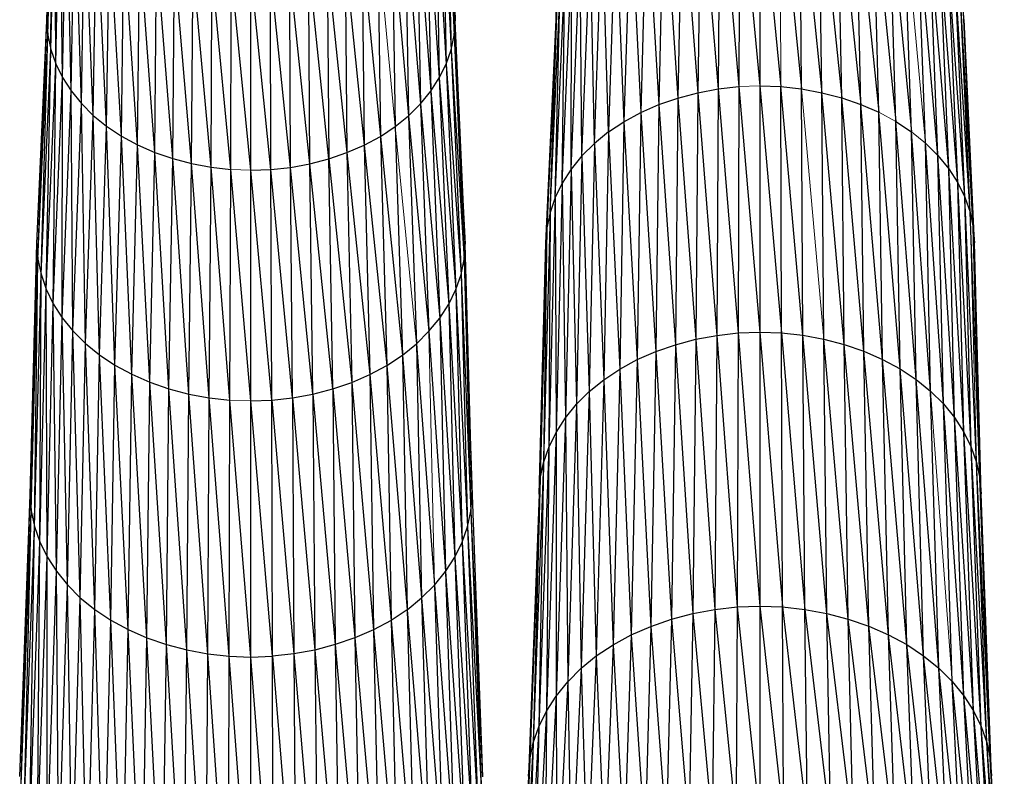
# Paper-space layout '_Bottom' of a CAD drawing. Header units: millimetres. Extents: x 0 to 1300, y 1 to 464.
# Tile 41 of 52: x 943 to 1012, y 252 to 305. Entities that reach past the tile are written whole.
import ezdxf

# ---------------------------------------------------------------- set-up
doc = ezdxf.new("R2010")
doc.units = ezdxf.units.MM

psp = doc.layouts.new('_Bottom')

# ---------------------------------------------------------------- linework, layer by layer
at = {"color": 7, "linetype": 'Continuous', "lineweight": 25}
for p, q in [((945.029, 305.336), (945.333, 319.027)), ((945.098, 304.31), (945.333, 319.027)), ((973.638, 305.307), (973.332, 318.997)), ((980.704, 305.368), (981.01, 319.059)), ((945.098, 304.31), (945.401, 318.023)), ((945.308, 303.293), (945.401, 318.023)), ((973.26, 317.993), (973.564, 304.281)), ((973.26, 317.993), (973.638, 305.307)), ((945.308, 303.293), (945.606, 317.028)), ((945.652, 302.295), (945.606, 317.028)), ((973.051, 316.998), (973.35, 303.264)), ((973.051, 316.998), (973.564, 304.281)), ((945.652, 302.295), (945.943, 316.051)), ((946.125, 301.325), (945.943, 316.051)), ((972.71, 316.022), (973.003, 302.267)), ((972.71, 316.022), (973.35, 303.264)), ((990.843, 315.409), (990.638, 300.26)), ((990.843, 315.409), (992.065, 300.528)), ((992.203, 315.664), (992.065, 300.528)), ((992.203, 315.664), (993.52, 300.692)), ((993.589, 315.82), (993.52, 300.692)), ((993.589, 315.82), (994.988, 300.748)), ((994.988, 315.874), (994.988, 300.748)), ((994.988, 315.874), (996.457, 300.695)), ((996.387, 315.823), (997.912, 300.533)), ((997.912, 300.533), (997.773, 315.67)), ((997.773, 315.67), (999.34, 300.268)), ((999.34, 300.268), (999.134, 315.417)), ((999.134, 315.417), (1000.729, 299.904)), ((946.125, 301.325), (946.406, 315.101)), ((946.722, 300.392), (946.406, 315.101)), ((972.243, 315.073), (972.526, 301.298)), ((972.243, 315.073), (973.003, 302.267)), ((989.522, 315.059), (989.251, 299.893)), ((989.522, 315.059), (990.638, 300.26)), ((1000.729, 299.904), (1000.457, 315.07)), ((1000.457, 315.07), (1002.063, 299.444)), ((946.722, 300.392), (946.99, 314.189)), ((947.438, 299.507), (946.99, 314.189)), ((971.655, 314.162), (971.925, 300.366)), ((971.655, 314.162), (972.526, 301.298)), ((987.046, 314.091), (986.652, 298.877)), ((987.046, 314.091), (987.918, 299.431)), ((988.252, 314.619), (987.918, 299.431)), ((988.252, 314.619), (989.251, 299.893)), ((1002.063, 299.444), (1001.729, 314.632)), ((1001.729, 314.632), (1003.331, 298.893)), ((1003.331, 298.893), (1002.936, 314.107)), ((1002.936, 314.107), (1004.518, 298.254)), ((947.438, 299.507), (947.69, 313.322)), ((948.267, 298.677), (947.69, 313.322)), ((970.951, 313.297), (971.206, 299.482)), ((970.951, 313.297), (971.925, 300.366)), ((985.918, 313.481), (985.468, 298.237)), ((985.918, 313.481), (986.652, 298.877)), ((1004.518, 298.254), (1004.067, 313.499)), ((1004.067, 313.499), (1005.61, 297.533)), ((984.879, 312.791), (984.378, 297.513)), ((984.879, 312.791), (985.468, 298.237)), ((1005.61, 297.533), (1005.109, 312.812)), ((948.267, 298.677), (948.502, 312.51)), ((949.204, 297.913), (948.502, 312.51)), ((970.137, 312.487), (970.373, 298.654)), ((970.137, 312.487), (971.206, 299.482)), ((983.394, 296.712), (983.942, 312.028)), ((984.378, 297.513), (983.942, 312.028)), ((1006.597, 296.733), (1006.049, 312.05)), ((1007.47, 295.864), (1006.049, 312.05)), ((949.204, 297.913), (949.419, 311.763)), ((950.242, 297.224), (949.419, 311.763)), ((969.217, 311.741), (969.433, 297.893)), ((969.217, 311.741), (970.373, 298.654)), ((1007.47, 295.864), (1006.881, 311.223)), ((1008.225, 294.936), (1006.881, 311.223)), ((950.242, 297.224), (950.435, 311.088)), ((951.371, 296.614), (950.435, 311.088)), ((968.198, 311.069), (968.392, 297.205)), ((982.524, 295.841), (983.113, 311.198)), ((983.394, 296.712), (983.113, 311.198)), ((951.371, 296.614), (951.539, 310.49)), ((952.577, 296.086), (951.539, 310.49)), ((952.577, 296.086), (952.719, 309.974)), ((953.846, 295.646), (952.719, 309.974)), ((965.909, 309.96), (966.054, 296.072)), ((965.909, 309.96), (967.261, 296.597)), ((967.091, 310.474), (967.261, 296.597)), ((967.091, 310.474), (968.392, 297.205)), ((981.772, 294.912), (982.397, 310.312)), ((982.524, 295.841), (982.397, 310.312)), ((1008.225, 294.936), (1007.6, 310.338)), ((1008.855, 293.959), (1007.6, 310.338)), ((953.846, 295.646), (953.962, 309.543)), ((955.168, 295.296), (953.962, 309.543)), ((955.168, 295.296), (955.255, 309.2)), ((956.528, 295.041), (955.255, 309.2)), ((963.459, 295.287), (963.37, 309.192)), ((964.782, 295.634), (963.37, 309.192)), ((964.664, 309.531), (964.782, 295.634)), ((964.664, 309.531), (966.054, 296.072)), ((981.145, 293.933), (981.8, 309.38)), ((981.772, 294.912), (981.8, 309.38)), ((1008.855, 293.959), (1008.201, 309.407)), ((1009.356, 292.941), (1008.201, 309.407)), ((956.528, 295.041), (956.586, 308.951)), ((957.914, 294.884), (956.586, 308.951)), ((957.914, 294.884), (957.942, 308.798)), ((959.313, 294.83), (957.942, 308.798)), ((959.313, 294.83), (959.311, 308.745)), ((960.712, 294.881), (959.311, 308.745)), ((960.712, 294.881), (960.681, 308.795)), ((962.098, 295.035), (960.681, 308.795)), ((962.098, 295.035), (962.038, 308.945)), ((963.459, 295.287), (962.038, 308.945)), ((980.648, 292.915), (981.327, 308.41)), ((981.145, 293.933), (981.327, 308.41)), ((1009.356, 292.941), (1008.678, 308.438)), ((1009.721, 291.894), (1008.678, 308.438)), ((980.287, 291.867), (980.983, 307.411)), ((980.648, 292.915), (980.983, 307.411)), ((1009.721, 291.894), (1009.026, 307.44)), ((1009.944, 290.828), (1009.026, 307.44)), ((980.067, 290.8), (980.774, 306.395)), ((980.287, 291.867), (980.774, 306.395)), ((980.704, 305.368), (980.774, 306.395)), ((1009.944, 290.828), (1009.239, 306.424)), ((1010.021, 289.751), (1009.239, 306.424)), ((944.32, 289.689), (945.029, 305.336)), ((944.393, 288.612), (945.029, 305.336)), ((945.029, 305.336), (945.098, 304.31)), ((973.564, 304.281), (973.638, 305.307)), ((974.348, 289.661), (973.638, 305.307)), ((979.994, 289.723), (980.704, 305.368)), ((980.704, 305.368), (980.067, 290.8)), ((1010.021, 289.751), (1009.313, 305.398)), ((944.393, 288.612), (945.098, 304.31)), ((944.613, 287.545), (945.098, 304.31)), ((945.098, 304.31), (945.308, 303.293)), ((973.35, 303.264), (973.564, 304.281)), ((973.564, 304.281), (974.271, 288.584)), ((973.564, 304.281), (974.348, 289.661)), ((944.613, 287.545), (945.308, 303.293)), ((944.975, 286.497), (945.308, 303.293)), ((945.308, 303.293), (945.652, 302.295)), ((973.003, 302.267), (973.35, 303.264)), ((973.35, 303.264), (974.047, 287.517)), ((973.35, 303.264), (974.271, 288.584)), ((944.975, 286.497), (945.652, 302.295)), ((945.471, 285.479), (945.652, 302.295)), ((945.652, 302.295), (946.125, 301.325)), ((972.526, 301.298), (973.003, 302.267)), ((973.003, 302.267), (973.682, 286.47)), ((973.003, 302.267), (974.047, 287.517)), ((945.471, 285.479), (946.125, 301.325)), ((946.098, 284.5), (946.125, 301.325)), ((946.125, 301.325), (946.722, 300.392)), ((971.925, 300.366), (972.526, 301.298)), ((972.526, 301.298), (973.181, 285.453)), ((972.526, 301.298), (973.682, 286.47)), ((946.098, 284.5), (946.722, 300.392)), ((946.722, 300.392), (947.438, 299.507)), ((946.85, 283.57), (946.722, 300.392)), ((971.206, 299.482), (971.925, 300.366)), ((971.925, 300.366), (972.551, 284.476)), ((971.925, 300.366), (973.181, 285.453)), ((989.251, 299.893), (990.638, 300.26)), ((990.638, 300.26), (990.502, 282.987)), ((990.638, 300.26), (992.065, 300.528)), ((990.638, 300.26), (991.974, 283.263)), ((992.065, 300.528), (991.974, 283.263)), ((992.065, 300.528), (993.52, 300.692)), ((992.065, 300.528), (993.474, 283.432)), ((993.52, 300.692), (993.474, 283.432)), ((993.52, 300.692), (994.988, 283.491)), ((994.988, 300.748), (994.988, 283.491)), ((994.988, 300.748), (996.503, 283.435)), ((994.988, 300.748), (996.457, 300.695)), ((996.503, 283.435), (996.457, 300.695)), ((998.003, 283.268), (996.457, 300.695)), ((996.457, 300.695), (997.912, 300.533)), ((998.003, 283.268), (997.912, 300.533)), ((997.912, 300.533), (999.34, 300.268)), ((999.476, 282.995), (999.34, 300.268)), ((1000.908, 282.619), (999.34, 300.268)), ((999.34, 300.268), (1000.729, 299.904)), ((946.85, 283.57), (947.438, 299.507)), ((947.438, 299.507), (948.267, 298.677)), ((947.72, 282.7), (947.438, 299.507)), ((970.373, 298.654), (971.206, 299.482)), ((971.206, 299.482), (971.797, 283.547)), ((971.206, 299.482), (972.551, 284.476)), ((987.918, 299.431), (989.251, 299.893)), ((989.251, 299.893), (989.071, 282.609)), ((989.251, 299.893), (990.502, 282.987)), ((1000.908, 282.619), (1000.729, 299.904)), ((1002.284, 282.145), (1000.729, 299.904)), ((1000.729, 299.904), (1002.063, 299.444)), ((985.468, 298.237), (986.652, 298.877)), ((986.652, 298.877), (986.391, 281.562)), ((986.652, 298.877), (987.918, 299.431)), ((986.652, 298.877), (987.696, 282.132)), ((987.918, 299.431), (987.696, 282.132)), ((987.918, 299.431), (989.071, 282.609)), ((1002.284, 282.145), (1002.063, 299.444)), ((1003.591, 281.576), (1002.063, 299.444)), ((1002.063, 299.444), (1003.331, 298.893)), ((1003.591, 281.576), (1003.331, 298.893)), ((1004.815, 280.918), (1003.331, 298.893)), ((947.72, 282.7), (948.267, 298.677)), ((948.267, 298.677), (949.204, 297.913)), ((948.704, 281.898), (948.267, 298.677)), ((969.433, 297.893), (970.373, 298.654)), ((970.373, 298.654), (970.923, 282.678)), ((970.373, 298.654), (971.797, 283.547)), ((984.378, 297.513), (985.468, 298.237)), ((985.468, 298.237), (985.17, 280.901)), ((985.468, 298.237), (986.391, 281.562)), ((1004.815, 280.918), (1004.518, 298.254)), ((1005.942, 280.174), (1004.518, 298.254)), ((1004.518, 298.254), (1005.61, 297.533)), ((948.704, 281.898), (949.204, 297.913)), ((949.204, 297.913), (950.242, 297.224)), ((949.794, 281.175), (949.204, 297.913)), ((968.392, 297.205), (969.433, 297.893)), ((969.433, 297.893), (969.937, 281.879)), ((984.378, 297.513), (983.394, 296.712)), ((984.378, 297.513), (984.045, 280.155)), ((984.378, 297.513), (985.17, 280.901)), ((1005.942, 280.174), (1005.61, 297.533)), ((1006.959, 279.349), (1005.61, 297.533)), ((949.794, 281.175), (950.242, 297.224)), ((950.242, 297.224), (951.371, 296.614)), ((950.979, 280.534), (950.242, 297.224)), ((967.261, 296.597), (968.392, 297.205)), ((968.392, 297.205), (968.844, 281.157)), ((968.392, 297.205), (969.937, 281.879)), ((1006.959, 279.349), (1006.597, 296.733)), ((1007.86, 278.453), (1006.597, 296.733)), ((950.979, 280.534), (951.371, 296.614)), ((951.371, 296.614), (952.577, 296.086)), ((952.244, 279.981), (951.371, 296.614)), ((952.244, 279.981), (952.577, 296.086)), ((952.577, 296.086), (953.846, 295.646)), ((953.577, 279.519), (952.577, 296.086)), ((964.782, 295.634), (966.054, 296.072)), ((966.054, 296.072), (967.261, 296.597)), ((966.054, 296.072), (966.39, 279.968)), ((966.054, 296.072), (967.657, 280.519)), ((967.261, 296.597), (967.657, 280.519)), ((967.261, 296.597), (968.844, 281.157)), ((983.394, 296.712), (982.524, 295.841)), ((983.394, 296.712), (983.031, 279.329)), ((983.394, 296.712), (984.045, 280.155)), ((953.577, 279.519), (953.846, 295.646)), ((953.846, 295.646), (955.168, 295.296)), ((954.964, 279.152), (953.846, 295.646)), ((963.459, 295.287), (964.782, 295.634)), ((965.055, 279.508), (964.782, 295.634)), ((964.782, 295.634), (966.39, 279.968)), ((982.524, 295.841), (981.772, 294.912)), ((982.524, 295.841), (982.133, 278.431)), ((982.524, 295.841), (983.031, 279.329)), ((1007.86, 278.453), (1007.47, 295.864)), ((1008.638, 277.496), (1007.47, 295.864)), ((1007.47, 295.864), (1008.225, 294.936)), ((954.964, 279.152), (955.168, 295.296)), ((955.168, 295.296), (956.528, 295.041)), ((956.392, 278.884), (955.168, 295.296)), ((956.392, 278.884), (956.528, 295.041)), ((956.528, 295.041), (957.914, 294.884)), ((957.846, 278.72), (956.528, 295.041)), ((957.846, 278.72), (957.914, 294.884)), ((959.315, 278.663), (957.914, 294.884)), ((959.313, 294.83), (960.712, 294.881)), ((959.315, 278.663), (959.313, 294.83)), ((960.783, 278.717), (959.313, 294.83)), ((960.712, 294.881), (962.098, 295.035)), ((960.783, 278.717), (960.712, 294.881)), ((962.238, 278.879), (960.712, 294.881)), ((962.098, 295.035), (963.459, 295.287)), ((962.238, 278.879), (962.098, 295.035)), ((963.667, 279.144), (962.098, 295.035)), ((963.667, 279.144), (963.459, 295.287)), ((965.055, 279.508), (963.459, 295.287)), ((981.772, 294.912), (981.145, 293.933)), ((981.772, 294.912), (981.358, 277.472)), ((981.772, 294.912), (982.133, 278.431)), ((1008.638, 277.496), (1008.225, 294.936)), ((1009.288, 276.488), (1008.225, 294.936)), ((1008.225, 294.936), (1008.855, 293.959)), ((1009.288, 276.488), (1008.855, 293.959)), ((1009.804, 275.438), (1008.855, 293.959)), ((1008.855, 293.959), (1009.356, 292.941)), ((981.145, 293.933), (980.648, 292.915)), ((981.145, 293.933), (980.711, 276.463)), ((981.145, 293.933), (981.358, 277.472)), ((980.648, 292.915), (980.199, 275.413)), ((980.648, 292.915), (980.287, 291.867)), ((980.648, 292.915), (980.711, 276.463)), ((1009.804, 275.438), (1009.356, 292.941)), ((1010.18, 274.359), (1009.356, 292.941)), ((1009.356, 292.941), (1009.721, 291.894)), ((1010.411, 273.258), (1009.721, 291.894)), ((1009.721, 291.894), (1009.944, 290.828)), ((980.287, 291.867), (979.826, 274.333)), ((980.287, 291.867), (980.067, 290.8)), ((980.287, 291.867), (980.199, 275.413)), ((980.067, 290.8), (979.599, 273.232)), ((980.067, 290.8), (979.826, 274.333)), ((980.067, 290.8), (979.994, 289.723)), ((1010.411, 273.258), (1009.944, 290.828)), ((1010.49, 272.148), (1009.944, 290.828)), ((1009.944, 290.828), (1010.021, 289.751)), ((943.851, 272.086), (944.32, 289.689)), ((943.927, 270.975), (944.32, 289.689)), ((944.32, 289.689), (944.393, 288.612)), ((974.271, 288.584), (974.348, 289.661)), ((974.818, 272.06), (974.348, 289.661)), ((979.523, 272.121), (979.994, 289.723)), ((979.994, 289.723), (979.599, 273.232)), ((1010.49, 272.148), (1010.021, 289.751)), ((943.927, 270.975), (944.393, 288.612)), ((944.154, 269.875), (944.393, 288.612)), ((944.393, 288.612), (944.613, 287.545)), ((974.047, 287.517), (974.271, 288.584)), ((974.271, 288.584), (974.739, 270.949)), ((974.271, 288.584), (974.818, 272.06)), ((944.154, 269.875), (944.613, 287.545)), ((944.527, 268.794), (944.613, 287.545)), ((944.613, 287.545), (944.975, 286.497)), ((973.682, 286.47), (974.047, 287.517)), ((974.047, 287.517), (974.508, 269.849)), ((974.047, 287.517), (974.739, 270.949)), ((944.527, 268.794), (944.975, 286.497)), ((944.975, 286.497), (945.471, 285.479)), ((945.039, 267.744), (944.975, 286.497)), ((973.181, 285.453), (973.682, 286.47)), ((973.682, 286.47), (974.132, 268.769)), ((973.682, 286.47), (974.508, 269.849)), ((945.039, 267.744), (945.471, 285.479)), ((945.471, 285.479), (946.098, 284.5)), ((945.686, 266.735), (945.471, 285.479)), ((972.551, 284.476), (973.181, 285.453)), ((973.181, 285.453), (973.616, 267.72)), ((973.181, 285.453), (974.132, 268.769)), ((945.686, 266.735), (946.098, 284.5)), ((946.098, 284.5), (946.85, 283.57)), ((946.461, 265.776), (946.098, 284.5)), ((971.797, 283.547), (972.551, 284.476)), ((972.551, 284.476), (972.966, 266.712)), ((972.551, 284.476), (973.616, 267.72)), ((946.461, 265.776), (946.85, 283.57)), ((946.85, 283.57), (947.72, 282.7)), ((947.359, 264.879), (946.85, 283.57)), ((971.797, 283.547), (972.966, 266.712)), ((989.071, 282.609), (990.502, 282.987)), ((990.502, 282.987), (990.288, 263.76)), ((990.502, 282.987), (991.974, 283.263)), ((990.502, 282.987), (991.83, 264.049)), ((991.974, 283.263), (991.83, 264.049)), ((991.974, 283.263), (993.474, 283.432)), ((991.974, 283.263), (993.402, 264.226)), ((993.474, 283.432), (993.402, 264.226)), ((993.474, 283.432), (994.988, 283.491)), ((993.474, 283.432), (994.988, 264.287)), ((994.988, 283.491), (994.988, 264.287)), ((994.988, 283.491), (996.574, 264.228)), ((994.988, 283.491), (996.503, 283.435)), ((996.574, 264.228), (996.503, 283.435)), ((996.503, 283.435), (998.146, 264.054)), ((996.503, 283.435), (998.003, 283.268)), ((998.146, 264.054), (998.003, 283.268)), ((999.689, 263.767), (998.003, 283.268)), ((998.003, 283.268), (999.476, 282.995)), ((999.689, 263.767), (999.476, 282.995)), ((1001.188, 263.373), (999.476, 282.995)), ((999.476, 282.995), (1000.908, 282.619)), ((947.359, 264.879), (947.72, 282.7)), ((947.72, 282.7), (948.704, 281.898)), ((948.373, 264.052), (947.72, 282.7)), ((969.937, 281.879), (970.923, 282.678)), ((970.923, 282.678), (971.287, 264.858)), ((970.923, 282.678), (972.188, 265.754)), ((987.696, 282.132), (989.071, 282.609)), ((989.071, 282.609), (988.79, 263.363)), ((989.071, 282.609), (990.288, 263.76)), ((1001.188, 263.373), (1000.908, 282.619)), ((1002.63, 262.876), (1000.908, 282.619)), ((1000.908, 282.619), (1002.284, 282.145)), ((948.373, 264.052), (948.704, 281.898)), ((948.704, 281.898), (949.794, 281.175)), ((949.498, 263.306), (948.704, 281.898)), ((968.844, 281.157), (969.937, 281.879)), ((969.937, 281.879), (970.27, 264.033)), ((969.937, 281.879), (971.287, 264.858)), ((985.17, 280.901), (986.391, 281.562)), ((986.391, 281.562), (985.982, 262.267)), ((986.391, 281.562), (987.696, 282.132)), ((986.391, 281.562), (987.35, 262.864)), ((987.696, 282.132), (987.35, 262.864)), ((987.696, 282.132), (988.79, 263.363)), ((1002.63, 262.876), (1002.284, 282.145)), ((1003.999, 262.281), (1002.284, 282.145)), ((1002.284, 282.145), (1003.591, 281.576)), ((1003.999, 262.281), (1003.591, 281.576)), ((1005.281, 261.591), (1003.591, 281.576)), ((1003.591, 281.576), (1004.815, 280.918)), ((949.498, 263.306), (949.794, 281.175)), ((949.794, 281.175), (950.979, 280.534)), ((950.719, 262.646), (949.794, 281.175)), ((967.657, 280.519), (968.844, 281.157)), ((968.844, 281.157), (969.143, 263.289)), ((968.844, 281.157), (970.27, 264.033)), ((984.045, 280.155), (985.17, 280.901)), ((985.17, 280.901), (984.703, 261.575)), ((985.17, 280.901), (985.982, 262.267)), ((1005.281, 261.591), (1004.815, 280.918)), ((1006.461, 260.812), (1004.815, 280.918)), ((1004.815, 280.918), (1005.942, 280.174)), ((950.719, 262.646), (950.979, 280.534)), ((950.979, 280.534), (952.244, 279.981)), ((952.024, 262.075), (950.979, 280.534)), ((966.39, 279.968), (967.657, 280.519)), ((967.657, 280.519), (967.919, 262.631)), ((967.657, 280.519), (969.143, 263.289)), ((983.031, 279.329), (984.045, 280.155)), ((984.045, 280.155), (983.525, 260.793)), ((984.045, 280.155), (984.703, 261.575)), ((1006.461, 260.812), (1005.942, 280.174)), ((1007.527, 259.948), (1005.942, 280.174)), ((1005.942, 280.174), (1006.959, 279.349)), ((952.024, 262.075), (952.244, 279.981)), ((952.244, 279.981), (953.577, 279.519)), ((953.399, 261.598), (952.244, 279.981)), ((953.399, 261.598), (953.577, 279.519)), ((953.577, 279.519), (954.964, 279.152)), ((954.83, 261.22), (953.577, 279.519)), ((963.667, 279.144), (965.055, 279.508)), ((965.055, 279.508), (966.39, 279.968)), ((965.055, 279.508), (965.236, 261.588)), ((965.055, 279.508), (966.612, 262.062)), ((966.39, 279.968), (966.612, 262.062)), ((966.39, 279.968), (967.919, 262.631)), ((954.83, 261.22), (954.964, 279.152)), ((954.964, 279.152), (956.392, 278.884)), ((956.302, 260.944), (954.964, 279.152)), ((956.302, 260.944), (956.392, 278.884)), ((956.392, 278.884), (957.846, 278.72)), ((957.802, 260.775), (956.392, 278.884)), ((960.783, 278.717), (962.238, 278.879)), ((962.238, 278.879), (963.667, 279.144)), ((962.238, 278.879), (962.331, 260.939)), ((962.238, 278.879), (963.804, 261.212)), ((963.667, 279.144), (963.804, 261.212)), ((963.667, 279.144), (965.236, 261.588)), ((982.133, 278.431), (983.031, 279.329)), ((983.031, 279.329), (982.462, 259.928)), ((983.031, 279.329), (983.525, 260.793)), ((1007.527, 259.948), (1006.959, 279.349)), ((1006.959, 279.349), (1007.86, 278.453)), ((957.802, 260.775), (957.846, 278.72)), ((959.316, 260.717), (957.846, 278.72)), ((959.315, 278.663), (960.783, 278.717)), ((959.316, 260.717), (959.315, 278.663)), ((960.831, 260.772), (959.315, 278.663)), ((960.831, 260.772), (960.783, 278.717)), ((960.783, 278.717), (962.331, 260.939)), ((981.358, 277.472), (982.133, 278.431)), ((982.133, 278.431), (981.522, 258.988)), ((982.133, 278.431), (982.462, 259.928)), ((1008.47, 259.009), (1007.86, 278.453)), ((1009.285, 258.006), (1007.86, 278.453)), ((1007.86, 278.453), (1008.638, 277.496)), ((981.358, 277.472), (980.71, 257.984)), ((980.711, 276.463), (981.358, 277.472)), ((981.358, 277.472), (981.522, 258.988)), ((1009.285, 258.006), (1008.638, 277.496)), ((1009.965, 256.95), (1008.638, 277.496)), ((1008.638, 277.496), (1009.288, 276.488)), ((980.711, 276.463), (980.032, 256.926)), ((980.199, 275.413), (980.711, 276.463)), ((980.711, 276.463), (980.71, 257.984)), ((1009.965, 256.95), (1009.288, 276.488)), ((1010.506, 255.851), (1009.288, 276.488)), ((1009.288, 276.488), (1009.804, 275.438)), ((980.199, 275.413), (979.495, 255.827)), ((979.826, 274.333), (980.199, 275.413)), ((980.199, 275.413), (980.032, 256.926)), ((1010.506, 255.851), (1009.804, 275.438)), ((1010.9, 254.72), (1009.804, 275.438)), ((1009.804, 275.438), (1010.18, 274.359)), ((979.826, 274.333), (979.105, 254.695)), ((979.826, 274.333), (979.495, 255.827)), ((979.599, 273.232), (979.826, 274.333)), ((1010.9, 254.72), (1010.18, 274.359)), ((1011.141, 253.568), (1010.18, 274.359)), ((1010.18, 274.359), (1010.411, 273.258)), ((1011.141, 253.568), (1010.411, 273.258)), ((1011.224, 252.404), (1010.411, 273.258)), ((1010.411, 273.258), (1010.49, 272.148)), ((979.599, 273.232), (978.867, 253.542)), ((979.599, 273.232), (979.105, 254.695)), ((979.523, 272.121), (979.599, 273.232)), ((943.117, 252.343), (943.851, 272.086)), ((943.197, 251.179), (943.851, 272.086)), ((943.851, 272.086), (943.927, 270.975)), ((974.739, 270.949), (974.818, 272.06)), ((974.818, 272.06), (975.554, 252.317)), ((979.523, 272.121), (978.787, 252.379)), ((979.523, 272.121), (978.867, 253.542)), ((1011.224, 252.404), (1010.49, 272.148)), ((943.197, 251.179), (943.927, 270.975)), ((943.435, 250.026), (943.927, 270.975)), ((943.927, 270.975), (944.154, 269.875)), ((974.508, 269.849), (974.739, 270.949)), ((974.739, 270.949), (975.471, 251.154)), ((974.739, 270.949), (975.554, 252.317)), ((943.435, 250.026), (944.154, 269.875)), ((943.825, 248.895), (944.154, 269.875)), ((944.154, 269.875), (944.527, 268.794)), ((974.132, 268.769), (974.508, 269.849)), ((974.508, 269.849), (975.23, 250.001)), ((974.508, 269.849), (975.471, 251.154)), ((943.825, 248.895), (944.527, 268.794)), ((944.362, 247.795), (944.527, 268.794)), ((944.527, 268.794), (945.039, 267.744)), ((973.616, 267.72), (974.132, 268.769)), ((974.132, 268.769), (974.836, 248.87)), ((974.132, 268.769), (975.23, 250.001)), ((944.362, 247.795), (945.039, 267.744)), ((945.039, 267.744), (945.686, 266.735)), ((945.04, 246.738), (945.039, 267.744)), ((972.966, 266.712), (973.616, 267.72)), ((973.616, 267.72), (974.295, 247.771)), ((973.616, 267.72), (974.836, 248.87)), ((945.04, 246.738), (945.686, 266.735)), ((945.686, 266.735), (946.461, 265.776)), ((945.851, 245.734), (945.686, 266.735)), ((972.188, 265.754), (972.966, 266.712)), ((972.966, 266.712), (973.615, 246.715)), ((972.966, 266.712), (974.295, 247.771)), ((945.851, 245.734), (946.461, 265.776)), ((946.461, 265.776), (947.359, 264.879)), ((946.792, 244.793), (946.461, 265.776)), ((971.287, 264.858), (972.188, 265.754)), ((972.188, 265.754), (972.8, 245.712)), ((972.188, 265.754), (973.615, 246.715)), ((946.792, 244.793), (947.359, 264.879)), ((947.359, 264.879), (948.373, 264.052)), ((947.855, 243.928), (947.359, 264.879)), ((970.27, 264.033), (971.287, 264.858)), ((971.287, 264.858), (971.856, 244.773)), ((971.287, 264.858), (972.8, 245.712)), ((993.402, 264.226), (994.988, 264.287)), ((994.988, 264.287), (994.987, 249.298)), ((994.988, 264.287), (996.661, 249.237)), ((994.988, 264.287), (996.574, 264.228)), ((947.855, 243.928), (948.373, 264.052)), ((948.373, 264.052), (949.498, 263.306)), ((949.033, 243.146), (948.373, 264.052)), ((970.27, 264.033), (969.143, 263.289)), ((970.27, 264.033), (970.791, 243.91)), ((970.27, 264.033), (971.856, 244.773)), ((988.79, 263.363), (990.288, 263.76)), ((990.288, 263.76), (990.028, 248.743)), ((990.288, 263.76), (991.83, 264.049)), ((990.288, 263.76), (991.655, 249.047)), ((991.83, 264.049), (991.655, 249.047)), ((991.83, 264.049), (993.402, 264.226)), ((991.83, 264.049), (993.314, 249.234)), ((993.402, 264.226), (993.314, 249.234)), ((993.402, 264.226), (994.987, 249.298)), ((996.661, 249.237), (996.574, 264.228)), ((996.574, 264.228), (998.32, 249.052)), ((996.574, 264.228), (998.146, 264.054)), ((998.32, 249.052), (998.146, 264.054)), ((998.146, 264.054), (999.949, 248.75)), ((998.146, 264.054), (999.689, 263.767)), ((999.949, 248.75), (999.689, 263.767)), ((1001.531, 248.334), (999.689, 263.767)), ((999.689, 263.767), (1001.188, 263.373)), ((949.033, 243.146), (949.498, 263.306)), ((949.498, 263.306), (950.719, 262.646)), ((950.312, 242.455), (949.498, 263.306)), ((969.143, 263.289), (967.919, 262.631)), ((969.143, 263.289), (969.611, 243.13)), ((969.143, 263.289), (970.791, 243.91)), ((987.35, 262.864), (988.79, 263.363)), ((988.79, 263.363), (988.446, 248.324)), ((988.79, 263.363), (990.028, 248.743)), ((1001.531, 248.334), (1001.188, 263.373)), ((1003.052, 247.81), (1001.188, 263.373)), ((1001.188, 263.373), (1002.63, 262.876)), ((950.312, 242.455), (950.719, 262.646)), ((950.719, 262.646), (952.024, 262.075)), ((951.68, 241.857), (950.719, 262.646)), ((967.919, 262.631), (966.612, 262.062)), ((967.919, 262.631), (968.329, 242.44)), ((967.919, 262.631), (969.611, 243.13)), ((984.703, 261.575), (985.982, 262.267)), ((985.982, 262.267), (985.484, 247.167)), ((985.982, 262.267), (987.35, 262.864)), ((985.982, 262.267), (986.927, 247.798)), ((987.35, 262.864), (986.927, 247.798)), ((987.35, 262.864), (988.446, 248.324)), ((1003.052, 247.81), (1002.63, 262.876)), ((1004.497, 247.181), (1002.63, 262.876)), ((1002.63, 262.876), (1003.999, 262.281)), ((1004.497, 247.181), (1003.999, 262.281)), ((1005.85, 246.453), (1003.999, 262.281)), ((1003.999, 262.281), (1005.281, 261.591)), ((951.68, 241.857), (952.024, 262.075)), ((952.024, 262.075), (953.399, 261.598)), ((953.12, 241.358), (952.024, 262.075)), ((953.12, 241.358), (953.399, 261.598)), ((953.399, 261.598), (954.83, 261.22)), ((954.618, 240.962), (953.399, 261.598)), ((965.236, 261.588), (963.804, 261.212)), ((966.612, 262.062), (965.236, 261.588)), ((965.236, 261.588), (965.518, 241.348)), ((965.236, 261.588), (966.96, 241.845)), ((966.612, 262.062), (966.96, 241.845)), ((966.612, 262.062), (968.329, 242.44)), ((983.525, 260.793), (984.703, 261.575)), ((984.703, 261.575), (984.133, 246.437)), ((984.703, 261.575), (985.484, 247.167)), ((1005.85, 246.453), (1005.281, 261.591)), ((1007.095, 245.63), (1005.281, 261.591)), ((1005.281, 261.591), (1006.461, 260.812)), ((954.618, 240.962), (954.83, 261.22)), ((954.83, 261.22), (956.302, 260.944)), ((956.16, 240.673), (954.83, 261.22)), ((956.16, 240.673), (956.302, 260.944)), ((956.302, 260.944), (957.802, 260.775)), ((957.731, 240.496), (956.302, 260.944)), ((962.331, 260.939), (960.831, 260.772)), ((963.804, 261.212), (962.331, 260.939)), ((962.331, 260.939), (962.476, 240.668)), ((962.331, 260.939), (964.019, 240.954)), ((963.804, 261.212), (964.019, 240.954)), ((963.804, 261.212), (965.518, 241.348)), ((957.731, 240.496), (957.802, 260.775)), ((957.802, 260.775), (959.316, 260.717)), ((959.318, 240.435), (957.802, 260.775)), ((959.316, 260.717), (960.831, 260.772)), ((959.318, 240.435), (959.316, 260.717)), ((960.904, 240.493), (959.316, 260.717)), ((960.904, 240.493), (960.831, 260.772)), ((960.831, 260.772), (962.476, 240.668)), ((982.462, 259.928), (983.525, 260.793)), ((983.525, 260.793), (982.89, 245.613)), ((983.525, 260.793), (984.133, 246.437)), ((1007.095, 245.63), (1006.461, 260.812)), ((1008.219, 244.719), (1006.461, 260.812)), ((1006.461, 260.812), (1007.527, 259.948)), ((981.522, 258.988), (982.462, 259.928)), ((982.462, 259.928), (981.768, 244.699)), ((982.462, 259.928), (982.89, 245.613)), ((1008.219, 244.719), (1007.527, 259.948)), ((1009.215, 243.728), (1007.527, 259.948)), ((1007.527, 259.948), (1008.47, 259.009)), ((980.71, 257.984), (981.522, 258.988)), ((981.522, 258.988), (980.776, 243.707)), ((981.522, 258.988), (981.768, 244.699)), ((1009.215, 243.728), (1008.47, 259.009)), ((1010.075, 242.67), (1008.47, 259.009)), ((1008.47, 259.009), (1009.285, 258.006)), ((980.71, 257.984), (979.919, 242.647)), ((980.032, 256.926), (980.71, 257.984)), ((980.71, 257.984), (980.776, 243.707)), ((1010.075, 242.67), (1009.285, 258.006)), ((1010.793, 241.555), (1009.285, 258.006)), ((1009.285, 258.006), (1009.965, 256.95)), ((980.032, 256.926), (979.204, 241.532)), ((979.495, 255.827), (980.032, 256.926)), ((980.032, 256.926), (979.919, 242.647)), ((1010.793, 241.555), (1009.965, 256.95)), ((1011.363, 240.395), (1009.965, 256.95)), ((1009.965, 256.95), (1010.506, 255.851)), ((979.495, 255.827), (978.637, 240.371)), ((979.105, 254.695), (979.495, 255.827)), ((979.495, 255.827), (979.204, 241.532)), ((1011.363, 240.395), (1010.506, 255.851)), ((1011.779, 239.202), (1010.506, 255.851)), ((1010.506, 255.851), (1010.9, 254.72)), ((979.105, 254.695), (978.225, 239.177)), ((979.105, 254.695), (978.637, 240.371)), ((978.867, 253.542), (979.105, 254.695)), ((1011.779, 239.202), (1010.9, 254.72)), ((1012.033, 237.985), (1010.9, 254.72)), ((1010.9, 254.72), (1011.141, 253.568)), ((978.867, 253.542), (977.973, 237.96)), ((978.867, 253.542), (978.225, 239.177)), ((978.787, 252.379), (978.867, 253.542)), ((1012.033, 237.985), (1011.141, 253.568)), ((1012.121, 236.758), (1011.141, 253.568)), ((1011.141, 253.568), (1011.224, 252.404)), ((978.787, 252.379), (977.889, 236.732)), ((978.787, 252.379), (977.973, 237.96)), ((1012.121, 236.758), (1011.224, 252.404))]:
    psp.add_line(p, q, dxfattribs=at)
at = {"color": 142, "linetype": 'Continuous', "lineweight": 18, "true_color": 0x0080c0}
for p, q in [((996.457, 300.695), (996.387, 315.823)), ((1006.597, 296.733), (1005.109, 312.812)), ((968.198, 311.069), (969.433, 297.893)), ((993.52, 300.692), (994.988, 300.748)), ((999.476, 282.995), (997.912, 300.533)), ((1003.331, 298.893), (1004.518, 298.254)), ((969.433, 297.893), (970.923, 282.678)), ((1005.61, 297.533), (1006.597, 296.733)), ((1006.597, 296.733), (1007.47, 295.864)), ((957.914, 294.884), (959.313, 294.83)), ((1010.18, 274.359), (1009.721, 291.894)), ((970.923, 282.678), (971.797, 283.547)), ((971.797, 283.547), (972.188, 265.754)), ((1008.47, 259.009), (1006.959, 279.349)), ((957.846, 278.72), (959.315, 278.663))]:
    psp.add_line(p, q, dxfattribs=at)

doc.saveas('drawing.dxf')
